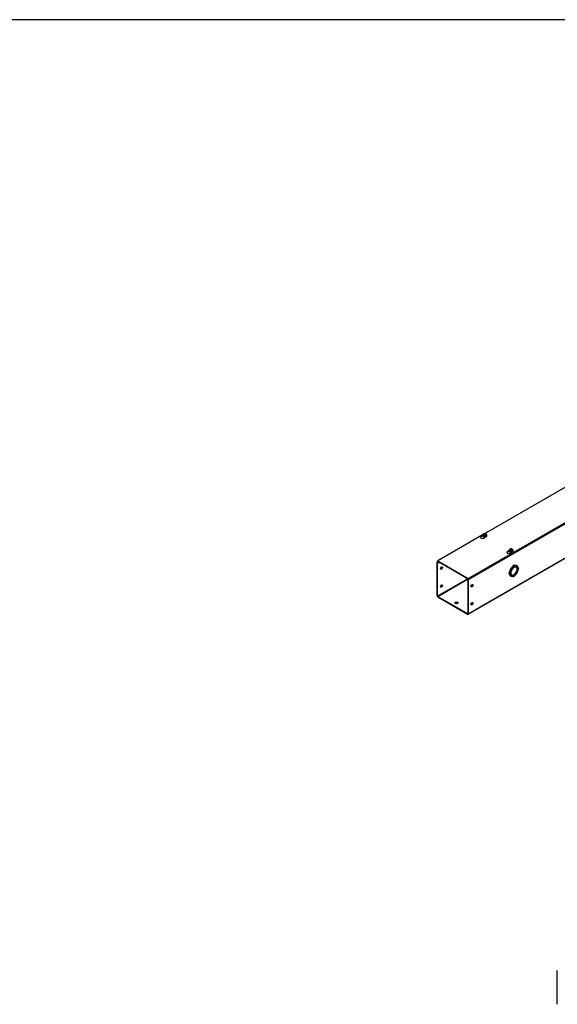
# Model space of a CAD drawing. Header units: inches. Extents: x 1 to 299, y -2 to 199.
# Tile 7 of 14: x 156 to 206, y 107 to 199. Entities that reach past the tile are written whole.
import ezdxf

# ---------------------------------------------------------------- set-up
doc = ezdxf.new("R2010")
doc.units = ezdxf.units.IN
doc.header["$MEASUREMENT"] = 0
for name, color, linetype in [('COM56308-2', 7, 'Continuous'), ('COM70722-7', 7, 'Continuous'), ('Default', 7, 'Continuous'), ('SCS19515', 7, 'Continuous')]:
    doc.layers.add(name, color=color, linetype=linetype)

# ---------------------------------------------------------------- blocks, each defined once
blk = doc.blocks.new('SE2')
at = {"layer": 'COM56308-2', "color": 7, "linetype": 'Continuous'}
for p, q in [((198.029, 146.529), (240.411, 170.998)), ((198.029, 146.482), (240.411, 170.951)), ((207.898, 155.535), (199.557, 150.719)), ((199.413, 150.636), (195.164, 148.183)), ((199.416, 150.463), (199.416, 150.471)), ((199.42, 150.466), (199.416, 150.463)), ((199.593, 150.379), (199.593, 150.408)), ((201.883, 149.039), (201.883, 149.047)), ((201.887, 149.041), (201.883, 149.039)), ((202.06, 148.955), (202.06, 148.983)), ((195.164, 148.183), (198.029, 146.529)), ((195.164, 148.136), (195.164, 148.183)), ((195.164, 148.136), (198.029, 146.482)), ((198.029, 146.482), (198.029, 146.529))]:
    blk.add_line(p, q, dxfattribs=at)
for centre, start_param, end_param in [((199.391, 150.393), 1.53696, 6.405229), ((199.391, 150.347), 1.448753, 2.938903), ((201.858, 148.969), 1.53696, 6.405229), ((201.858, 148.923), 1.448753, 2.941717)]:
    blk.add_ellipse(centre, major_axis=(0.203, 0), ratio=0.57735, start_param=start_param, end_param=end_param, dxfattribs=at)
at = {"layer": 'COM70722-7', "color": 7, "linetype": 'Continuous'}
for p, q in [((282.882, 195.376), (198.029, 146.386)), ((198.011, 143.175), (282.864, 192.165)), ((198.029, 143.214), (282.882, 192.204)), ((201.781, 149.031), (201.671, 148.967)), ((195.12, 144.894), (195.12, 148.066)), ((195.178, 148.128), (195.138, 148.105)), ((195.16, 148.043), (195.181, 148.054)), ((195.16, 144.87), (195.16, 148.043)), ((195.203, 148.114), (195.181, 148.101)), ((195.181, 148.101), (195.297, 148.034)), ((195.181, 148.054), (195.297, 147.987)), ((195.319, 148.047), (195.297, 148.034)), ((195.297, 147.987), (195.297, 148.034)), ((195.359, 148.023), (195.297, 147.987)), ((202.354, 147.731), (202.303, 147.76)), ((201.845, 146.967), (201.896, 146.938)), ((201.927, 147.043), (201.876, 147.073)), ((202.04, 147.381), (201.989, 147.41)), ((201.989, 147.41), (202.052, 147.374)), ((202.043, 147.385), (201.992, 147.414)), ((202.054, 147.378), (201.992, 147.414)), ((202.014, 147.058), (202.031, 147.068)), ((202.031, 147.036), (202.014, 147.026)), ((202.031, 147.068), (202.015, 147.078)), ((202.04, 147.381), (202.103, 147.345)), ((202.103, 146.842), (202.04, 146.734)), ((202.105, 147.348), (202.043, 147.385)), ((202.043, 146.733), (202.105, 146.841)), ((202.103, 147.345), (202.052, 147.374)), ((202.105, 147.348), (202.054, 147.378)), ((202.065, 146.893), (202.116, 146.863)), ((202.105, 146.841), (202.103, 146.842)), ((202.278, 147.651), (202.228, 147.681)), ((202.308, 146.855), (202.289, 146.866)), ((202.308, 147.549), (202.292, 147.558)), ((202.308, 147.549), (202.308, 147.569)), ((202.308, 146.855), (202.308, 146.876)), ((202.337, 147.585), (202.337, 147.565)), ((202.337, 146.892), (202.337, 146.872)), ((202.529, 147.578), (202.478, 147.607)), ((202.54, 147.092), (202.528, 147.1)), ((202.542, 147.096), (202.53, 147.103)), ((202.603, 147.708), (202.54, 147.6)), ((202.542, 147.599), (202.54, 147.6)), ((202.54, 147.092), (202.603, 147.056)), ((202.542, 147.599), (202.605, 147.707)), ((202.605, 147.06), (202.542, 147.096)), ((202.603, 147.708), (202.552, 147.738)), ((202.605, 147.707), (202.603, 147.708)), ((202.632, 147.415), (202.612, 147.426)), ((202.614, 147.405), (202.632, 147.415)), ((202.632, 147.382), (202.614, 147.372)), ((202.749, 147.503), (202.715, 147.522)), ((197.928, 146.468), (195.16, 144.87)), ((195.181, 144.835), (197.969, 146.445)), ((197.852, 146.559), (197.874, 146.571)), ((197.852, 146.559), (197.968, 146.492)), ((197.852, 146.512), (197.852, 146.559)), ((197.852, 146.512), (197.968, 146.445)), ((197.968, 146.492), (197.99, 146.504)), ((197.989, 146.41), (197.989, 143.237)), ((198.029, 146.386), (198.029, 143.214)), ((202.04, 146.734), (201.989, 146.763)), ((202.043, 146.733), (202.04, 146.734)), ((202.257, 146.73), (202.291, 146.71)), ((195.181, 144.835), (197.968, 143.226)), ((195.181, 144.788), (197.968, 143.179)), ((197.989, 143.237), (197.968, 143.226))]:
    blk.add_line(p, q, dxfattribs=at)
for centre, major_axis, start_param, end_param in [((195.181, 148.031), (0.043, -0.0745), 2.356194, 3.926991), ((195.181, 148.031), (0.0145, -0.0251), 2.356194, 3.926991), ((202.272, 147.706), (-0.0313, -0.0541), 3.141593, 5.497787), ((202.272, 147.25), (0.281, 0.487), 0.004363, 0.620067), ((195.474, 147.524), (-0.067, -0.115), 0.307887, 2.833706), ((201.876, 147.022), (0.0312, 0.0541), 0.785398, 3.141593), ((202.272, 147.25), (-0.281, -0.487), 4.716752, 5.386446), ((202.272, 147.25), (-0.281, -0.487), 5.663118, 6.278822), ((201.927, 146.992), (0.0313, 0.0541), 0.785398, 3.926991), ((202.323, 147.22), (-0.281, -0.487), 4.716752, 5.386446), ((202.323, 147.22), (-0.281, -0.487), 5.609128, 6.278822), ((202.272, 147.25), (0.281, 0.487), 0.896739, 1.566433), ((202.323, 147.22), (-0.219, -0.379), 4.716752, 5.452057), ((202.323, 147.22), (-0.219, -0.379), 5.543517, 6.278822), ((202.323, 147.22), (-0.206, -0.357), 3.975495, 5.449283), ((202.323, 147.22), (0.206, 0.357), 2.404698, 3.878487), ((202.272, 147.25), (0.206, 0.357), 3.011687, 3.141593), ((202.323, 147.22), (0.281, 0.487), 0.896739, 1.566433), ((202.272, 147.25), (-0.206, -0.357), 4.707761, 4.717017), ((202.272, 147.25), (-0.219, -0.379), 0.116634, 0.362783), ((202.323, 147.22), (0.219, 0.379), 0.831128, 1.566433), ((202.323, 147.22), (-0.219, -0.379), 0.004363, 0.739668), ((202.323, 147.677), (-0.0312, -0.0541), 2.356194, 5.497787), ((202.323, 147.22), (-0.206, -0.357), 2.404698, 3.878487), ((202.323, 147.22), (0.219, 0.379), 0.004363, 0.739668), ((202.323, 147.22), (0.206, 0.357), 3.975495, 5.449283), ((202.323, 147.22), (-0.219, -0.379), 0.831128, 1.566433), ((202.323, 147.22), (0.281, 0.487), 0.004363, 0.674057), ((202.323, 147.22), (-0.281, -0.487), 0.896739, 1.566433), ((202.272, 147.25), (-0.206, -0.357), 3.141593, 3.271499), ((202.272, 147.25), (0.219, 0.379), 5.920402, 6.166551), ((202.323, 147.22), (0.219, 0.379), 5.543517, 6.278822), ((202.323, 147.22), (0.219, 0.379), 4.716752, 5.452057), ((202.323, 147.22), (0.281, 0.487), 5.609128, 6.278822), ((202.323, 147.22), (0.281, 0.487), 4.716752, 5.386446), ((202.718, 147.449), (-0.0313, -0.0541), 0.785398, 3.926991), ((195.474, 145.844), (-0.066, -0.115), 0.307887, 2.833706), ((197.968, 146.421), (-0.043, 0.0745), 3.926991, 5.497787), ((197.968, 146.421), (-0.0145, 0.0251), 3.926991, 5.497787), ((198.342, 145.867), (0.067, 0.115), 3.44948, 5.975298), ((202.323, 147.22), (-0.281, -0.487), 0.004363, 0.674057), ((202.323, 146.764), (0.0312, 0.0541), 2.356194, 5.497787), ((195.181, 144.859), (-0.043, 0.0745), 0.785398, 2.356194), ((195.181, 144.859), (-0.0145, 0.0251), 0.785398, 2.356194), ((196.928, 144.188), (0.156, 0), 0.260902, 2.88069), ((198.342, 144.188), (0.067, 0.115), 3.44948, 5.975298), ((197.968, 143.249), (-0.0145, 0.0251), 2.356194, 3.926991), ((197.968, 143.249), (-0.043, 0.0745), 2.356194, 3.926991)]:
    blk.add_ellipse(centre, major_axis=major_axis, ratio=0.57735, start_param=start_param, end_param=end_param, dxfattribs=at)
for centre, major_axis in [((195.514, 147.5), (-0.067, -0.115)), ((195.514, 145.821), (-0.067, -0.115)), ((198.383, 145.844), (0.067, 0.115)), ((196.928, 144.234), (0.156, 0)), ((198.383, 144.165), (0.067, 0.115))]:
    blk.add_ellipse(centre, major_axis=major_axis, ratio=0.57735, dxfattribs=at)
at = {"layer": 'SCS19515', "color": 7, "linetype": 'Continuous'}
for p, q in [((199.396, 150.574), (199.396, 150.525)), ((199.504, 150.565), (199.432, 150.523)), ((199.528, 150.64), (199.497, 150.622)), ((199.528, 150.68), (199.597, 150.68)), ((199.528, 150.64), (199.528, 150.68)), ((199.528, 150.64), (199.528, 150.589)), ((199.528, 150.618), (199.597, 150.618)), ((199.539, 150.597), (199.57, 150.615)), ((199.64, 150.615), (199.57, 150.615)), ((199.628, 150.698), (199.597, 150.68)), ((199.597, 150.618), (199.597, 150.68)), ((199.64, 150.643), (199.597, 150.618)), ((199.64, 150.655), (199.67, 150.673)), ((199.64, 150.655), (199.64, 150.615)), ((199.771, 150.525), (199.771, 150.574)), ((201.863, 149.15), (201.863, 149.101)), ((201.971, 149.14), (201.9, 149.099)), ((201.995, 149.215), (201.964, 149.197)), ((201.995, 149.255), (202.064, 149.255)), ((201.995, 149.215), (201.995, 149.255)), ((201.995, 149.215), (201.995, 149.164)), ((201.995, 149.194), (202.064, 149.194)), ((202.006, 149.173), (202.037, 149.191)), ((202.107, 149.191), (202.037, 149.191)), ((202.095, 149.273), (202.064, 149.255)), ((202.064, 149.194), (202.064, 149.255)), ((202.107, 149.219), (202.064, 149.194)), ((202.107, 149.231), (202.138, 149.249)), ((202.107, 149.231), (202.107, 149.191)), ((202.238, 149.101), (202.238, 149.15))]:
    blk.add_line(p, q, dxfattribs=at)
for centre, radius, start, end in [((199.574, 150.501), 0.144, 122.64314, 170.97254), ((199.617, 150.476), 0.144, 122.64346, 170.97222), ((199.643, 150.574), 0.127, 359.90948, 52.24282), ((202.041, 149.076), 0.144, 122.64314, 170.97254), ((202.084, 149.052), 0.144, 122.64346, 170.97222), ((202.111, 149.15), 0.127, 359.90948, 52.24282)]:
    blk.add_arc(centre, radius, start, end, dxfattribs=at)
for centre, major_axis, start_param, end_param in [((199.584, 150.574), (0.188, 0), 3.142295, 6.283185), ((199.584, 150.525), (-0.188, 0), 0, 3.120201), ((199.584, 150.586), (-0.186, 0), 0.623612, 0.947184), ((199.584, 150.647), (0.0975, 0), 1.098165, 3.614224), ((199.584, 150.647), (-0.0975, 0), 1.098165, 3.614224), ((199.584, 150.574), (0.188, 0), 0, 0.000134), ((199.584, 150.525), (-0.188, 0), 3.120201, 3.141593), ((202.051, 149.15), (0.187, 0), 3.142295, 6.283185), ((202.051, 149.101), (-0.188, 0), 0, 3.120201), ((202.051, 149.162), (-0.186, 0), 0.623612, 0.947184), ((202.051, 149.223), (0.0975, 0), 1.098165, 3.614224), ((202.051, 149.223), (-0.0975, 0), 1.098165, 3.614224), ((202.051, 149.15), (0.187, 0), 0, 0.000134), ((202.051, 149.101), (-0.188, 0), 3.120201, 3.141593)]:
    blk.add_ellipse(centre, major_axis=major_axis, ratio=0.57735, start_param=start_param, end_param=end_param, dxfattribs=at)
for points, knots in [([(199.397, 150.526), (199.397, 150.523), (199.396, 150.515), (199.4, 150.499), (199.408, 150.482), (199.419, 150.466), (199.435, 150.451), (199.454, 150.437), (199.477, 150.426), (199.502, 150.417), (199.528, 150.411), (199.556, 150.407), (199.585, 150.406), (199.614, 150.407), (199.642, 150.411), (199.668, 150.418), (199.693, 150.427), (199.716, 150.439), (199.735, 150.453), (199.751, 150.469), (199.763, 150.487), (199.77, 150.506), (199.77, 150.516), (199.771, 150.522)], [0, 0, 0, 0, 0.021374, 0.066719, 0.112078, 0.158519, 0.206597, 0.256143, 0.306517, 0.357072, 0.407502, 0.457779, 0.507965, 0.558149, 0.608416, 0.658857, 0.709581, 0.760669, 0.812113, 0.863535, 0.914095, 0.962877, 1, 1, 1, 1]), ([(199.67, 150.705), (199.661, 150.708), (199.646, 150.713), (199.618, 150.718), (199.589, 150.721), (199.56, 150.72), (199.531, 150.715), (199.503, 150.708), (199.478, 150.697), (199.455, 150.683), (199.436, 150.667), (199.421, 150.65), (199.409, 150.63), (199.401, 150.61), (199.396, 150.59), (199.397, 150.579), (199.397, 150.574)], [0, 0, 0, 0, 0.073307, 0.151374, 0.229492, 0.307869, 0.387087, 0.4678, 0.55073, 0.625096, 0.696465, 0.764831, 0.830938, 0.895597, 0.959497, 1, 1, 1, 1]), ([(199.691, 150.68), (199.691, 150.682), (199.69, 150.683), (199.688, 150.688), (199.687, 150.691), (199.683, 150.696), (199.681, 150.698), (199.676, 150.702), (199.673, 150.704), (199.667, 150.706), (199.664, 150.706), (199.657, 150.707), (199.654, 150.707), (199.647, 150.705), (199.643, 150.704), (199.636, 150.702), (199.632, 150.7), (199.628, 150.698)], [0.0718773, 0.0718773, 0.0718773, 0.0718773, 0.125, 0.125, 0.25, 0.25, 0.375, 0.375, 0.5, 0.5, 0.625, 0.625, 0.75, 0.75, 0.875, 0.875, 1, 1, 1, 1]), ([(199.67, 150.673), (199.674, 150.675), (199.678, 150.677), (199.686, 150.68), (199.689, 150.681), (199.696, 150.682), (199.7, 150.682), (199.706, 150.682), (199.709, 150.681), (199.715, 150.679), (199.718, 150.678), (199.721, 150.676), (199.721, 150.675), (199.721, 150.675)], [0, 0, 0, 0, 0.125, 0.125, 0.25, 0.25, 0.375, 0.375, 0.5, 0.5, 0.625, 0.625, 0.6404533, 0.6404533, 0.6404533, 0.6404533]), ([(201.864, 149.102), (201.864, 149.099), (201.863, 149.09), (201.867, 149.075), (201.875, 149.057), (201.887, 149.041), (201.902, 149.026), (201.921, 149.013), (201.944, 149.002), (201.969, 148.993), (201.996, 148.986), (202.024, 148.982), (202.052, 148.981), (202.081, 148.983), (202.109, 148.987), (202.135, 148.994), (202.16, 149.003), (202.183, 149.015), (202.202, 149.029), (202.218, 149.045), (202.23, 149.063), (202.237, 149.081), (202.237, 149.092), (202.238, 149.098)], [0, 0, 0, 0, 0.021374, 0.066719, 0.112078, 0.158519, 0.206597, 0.256143, 0.306517, 0.357072, 0.407502, 0.457779, 0.507965, 0.558149, 0.608416, 0.658857, 0.709581, 0.760669, 0.812113, 0.863535, 0.914095, 0.962877, 1, 1, 1, 1]), ([(202.137, 149.28), (202.128, 149.283), (202.113, 149.289), (202.085, 149.294), (202.056, 149.296), (202.027, 149.295), (201.999, 149.291), (201.971, 149.283), (201.945, 149.272), (201.922, 149.259), (201.903, 149.243), (201.888, 149.225), (201.876, 149.206), (201.868, 149.185), (201.864, 149.166), (201.864, 149.155), (201.864, 149.149)], [0, 0, 0, 0, 0.073307, 0.151374, 0.229492, 0.307869, 0.387087, 0.4678, 0.55073, 0.625096, 0.696465, 0.764831, 0.830938, 0.895597, 0.959497, 1, 1, 1, 1]), ([(202.158, 149.256), (202.158, 149.257), (202.157, 149.259), (202.155, 149.263), (202.154, 149.266), (202.15, 149.272), (202.148, 149.274), (202.143, 149.278), (202.14, 149.279), (202.134, 149.281), (202.131, 149.282), (202.124, 149.283), (202.121, 149.282), (202.114, 149.281), (202.11, 149.28), (202.103, 149.277), (202.099, 149.275), (202.095, 149.273)], [0.0718773, 0.0718773, 0.0718773, 0.0718773, 0.125, 0.125, 0.25, 0.25, 0.375, 0.375, 0.5, 0.5, 0.625, 0.625, 0.75, 0.75, 0.875, 0.875, 1, 1, 1, 1]), ([(202.138, 149.249), (202.141, 149.251), (202.145, 149.253), (202.153, 149.256), (202.156, 149.257), (202.163, 149.258), (202.167, 149.258), (202.173, 149.258), (202.177, 149.257), (202.182, 149.255), (202.185, 149.253), (202.188, 149.251), (202.188, 149.251), (202.189, 149.251)], [0, 0, 0, 0, 0.125, 0.125, 0.25, 0.25, 0.375, 0.375, 0.5, 0.5, 0.625, 0.625, 0.6404533, 0.6404533, 0.6404533, 0.6404533])]:
    blk.add_open_spline(points, degree=3, knots=knots, dxfattribs=at)
blk = doc.blocks.new('SE3')
at = {"layer": 'COM70722-7', "color": 7, "linetype": 'Continuous'}
blk.add_line((206.38, 106.583), (206.38, 109.755), dxfattribs=at)
blk = doc.blocks.new('BORDER')
at = {"layer": 'Default', "color": 7, "linetype": 'Continuous'}
blk.add_line((0, 27.86), (-41.86, 27.86), dxfattribs=at)

msp = doc.modelspace()

# ---------------------------------------------------------------- block references
at = {"layer": 'Default', "color": 7, "xscale": 7.12, "yscale": 7.12, "zscale": 7.12}
msp.add_blockref('BORDER', (299.411, 0.564), dxfattribs=at)
at = {"layer": 'Default'}
for name in ['SE2', 'SE3']:
    msp.add_blockref(name, (0, 0), dxfattribs=at)

doc.saveas('drawing.dxf')
